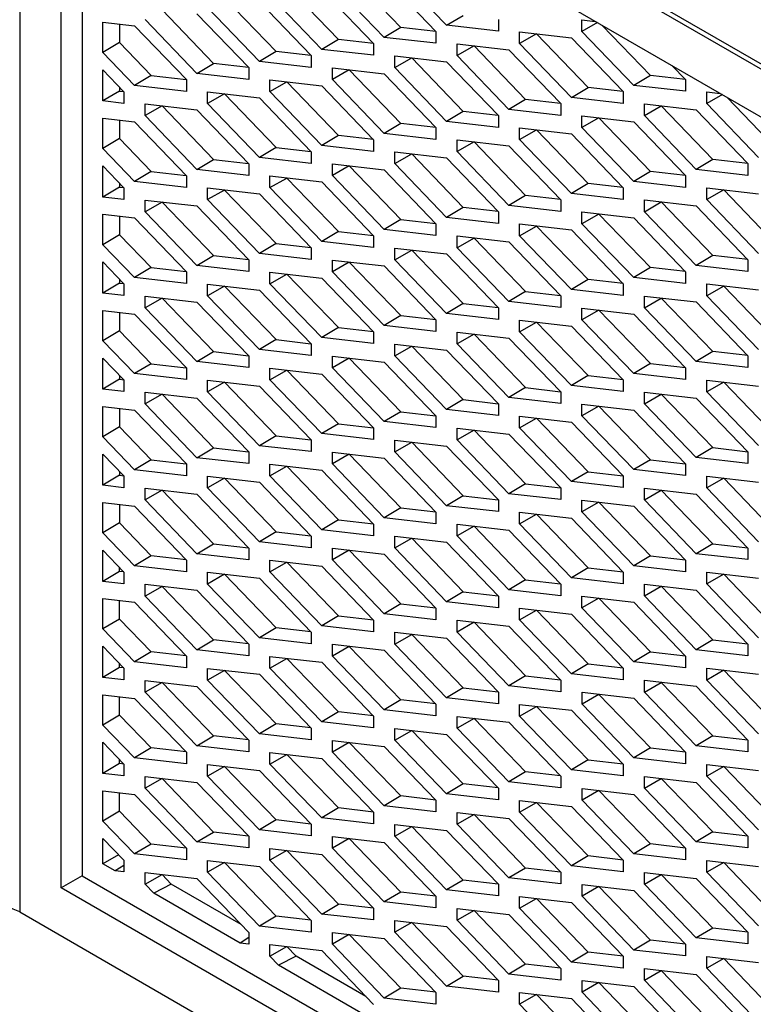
# Model space of a CAD drawing. Header units: millimetres. Extents: x 145 to 933, y -105 to 949.
# Tile 147 of 157: x 786 to 798, y 785 to 801. Entities that reach past the tile are written whole.
import ezdxf

# ---------------------------------------------------------------- set-up
doc = ezdxf.new("R2010")
doc.units = ezdxf.units.MM

msp = doc.modelspace()

# ---------------------------------------------------------------- linework, layer by layer
at = {"color": 7, "linetype": 'Continuous', "lineweight": 25}
for p, q in [((805.791, 796.438), (785.93, 807.903)), ((785.999, 807.78), (805.78, 796.361)), ((785.999, 807.78), (785.999, 786.179)), ((787.059, 806.352), (805.107, 795.933)), ((787.059, 806.352), (787.06, 786.791)), ((786.706, 786.587), (786.706, 806.147)), ((792.476, 801.214), (791.601, 802.124)), ((792.193, 802.057), (793.074, 801.142)), ((793.254, 801.249), (792.373, 802.164)), ((791.416, 801.01), (790.54, 801.919)), ((791.133, 801.853), (792.013, 800.937)), ((792.193, 801.044), (791.313, 801.959)), ((790.355, 800.805), (789.479, 801.715)), ((791.133, 800.84), (790.252, 801.755)), ((789.294, 800.601), (788.419, 801.511)), ((790.072, 800.636), (789.191, 801.551)), ((790.072, 801.648), (790.953, 800.733)), ((789.011, 800.432), (788.131, 801.347)), ((789.011, 801.444), (789.892, 800.529)), ((793.254, 801.249), (793.537, 801.418)), ((794.135, 801.346), (794.135, 801.147)), ((795.555, 801.342), (795.782, 801.316)), ((795.555, 801.143), (795.555, 801.342)), ((787.413, 801.302), (787.951, 801.24)), ((787.413, 800.786), (787.413, 801.302)), ((787.696, 801.269), (787.696, 800.956)), ((787.951, 801.24), (788.831, 800.325)), ((792.476, 801.214), (792.193, 801.044)), ((793.071, 801.145), (792.476, 801.214)), ((794.135, 801.147), (793.254, 801.249)), ((795.82, 801.294), (795.555, 801.143)), ((796.719, 800.398), (795.901, 801.247)), ((791.416, 801.01), (791.133, 800.84)), ((792.01, 800.941), (791.416, 801.01)), ((793.074, 800.943), (792.193, 801.044)), ((793.074, 801.142), (793.074, 800.943)), ((794.495, 801.138), (795.375, 801.036)), ((794.495, 800.939), (794.495, 801.138)), ((794.783, 801.103), (794.495, 800.939)), ((794.783, 801.103), (794.783, 801.105)), ((795.658, 800.193), (794.783, 801.103)), ((795.375, 801.036), (796.256, 800.121)), ((796.436, 800.228), (795.555, 801.143)), ((787.696, 800.956), (787.413, 800.786)), ((787.696, 800.956), (788.234, 800.397)), ((792.013, 800.739), (791.133, 800.84)), ((792.013, 800.937), (792.013, 800.739)), ((793.434, 800.934), (794.315, 800.832)), ((793.434, 800.735), (793.434, 800.934)), ((793.722, 800.899), (793.434, 800.735)), ((793.722, 800.899), (793.722, 800.901)), ((794.597, 799.989), (793.722, 800.899)), ((794.315, 800.832), (795.195, 799.917)), ((795.375, 800.024), (794.495, 800.939)), ((787.951, 800.227), (787.413, 800.786)), ((790.355, 800.805), (790.072, 800.636)), ((790.949, 800.737), (790.355, 800.805)), ((790.953, 800.733), (790.953, 800.534)), ((792.373, 800.73), (793.254, 800.628)), ((792.373, 800.531), (792.373, 800.73)), ((792.373, 800.531), (792.661, 800.695)), ((792.661, 800.695), (792.661, 800.696)), ((793.537, 799.785), (792.661, 800.695)), ((794.315, 799.82), (793.434, 800.735)), ((789.011, 800.432), (789.294, 800.601)), ((789.889, 800.532), (789.294, 800.601)), ((789.892, 800.529), (789.892, 800.33)), ((790.953, 800.534), (790.072, 800.636)), ((791.313, 800.525), (792.193, 800.424)), ((791.313, 800.326), (791.313, 800.525)), ((793.254, 799.616), (792.373, 800.531)), ((793.254, 800.628), (794.135, 799.713)), ((797.09, 800.561), (797.316, 800.326)), ((787.413, 800.492), (787.771, 800.12)), ((787.413, 799.963), (787.413, 800.492)), ((788.234, 800.397), (787.951, 800.227)), ((788.234, 800.397), (788.828, 800.328)), ((789.892, 800.33), (789.011, 800.432)), ((791.601, 800.491), (791.313, 800.326)), ((791.601, 800.491), (791.601, 800.492)), ((792.476, 799.581), (791.601, 800.491)), ((792.193, 800.424), (793.074, 799.509)), ((796.719, 800.398), (796.436, 800.228)), ((797.313, 800.329), (796.719, 800.398)), ((787.696, 800.198), (787.696, 800.132)), ((788.831, 800.126), (787.951, 800.227)), ((788.831, 800.325), (788.831, 800.126)), ((790.252, 800.321), (791.133, 800.219)), ((790.252, 800.122), (790.252, 800.321)), ((790.252, 800.122), (790.54, 800.286)), ((790.54, 800.286), (790.54, 800.288)), ((791.416, 799.376), (790.54, 800.286)), ((791.133, 800.219), (792.013, 799.304)), ((792.193, 799.411), (791.313, 800.326)), ((795.375, 800.024), (795.658, 800.193)), ((796.252, 800.125), (795.658, 800.193)), ((797.316, 800.127), (796.436, 800.228)), ((797.316, 800.326), (797.316, 800.127)), ((787.696, 800.132), (787.413, 799.963)), ((787.696, 800.132), (787.767, 800.124)), ((787.771, 800.12), (787.771, 799.922)), ((789.191, 800.117), (790.072, 800.015)), ((789.191, 799.918), (789.191, 800.117)), ((789.479, 800.082), (789.191, 799.918)), ((789.479, 800.084), (789.479, 800.082)), ((789.479, 800.082), (790.355, 799.172)), ((790.072, 800.015), (790.953, 799.1)), ((791.133, 799.207), (790.252, 800.122)), ((796.256, 799.922), (795.375, 800.024)), ((796.256, 800.121), (796.256, 799.922)), ((797.677, 800.118), (797.903, 800.092)), ((797.677, 799.919), (797.677, 800.118)), ((797.941, 800.07), (797.677, 799.919)), ((798.84, 799.173), (798.023, 800.023)), ((787.771, 799.922), (787.413, 799.963)), ((788.131, 799.913), (789.011, 799.811)), ((788.131, 799.714), (788.131, 799.913)), ((788.419, 799.878), (788.131, 799.714)), ((788.419, 799.879), (788.419, 799.878)), ((788.419, 799.878), (789.294, 798.968)), ((790.072, 799.003), (789.191, 799.918)), ((794.597, 799.989), (794.315, 799.82)), ((795.192, 799.921), (794.597, 799.989)), ((795.195, 799.917), (795.195, 799.718)), ((796.616, 799.913), (797.497, 799.812)), ((796.616, 799.715), (796.616, 799.913)), ((796.616, 799.715), (796.904, 799.879)), ((796.904, 799.879), (796.904, 799.88)), ((797.779, 798.969), (796.904, 799.879)), ((798.557, 799.004), (797.677, 799.919)), ((787.413, 799.669), (787.951, 799.607)), ((787.413, 799.153), (787.413, 799.669)), ((789.011, 798.799), (788.131, 799.714)), ((789.011, 799.811), (789.892, 798.896)), ((793.537, 799.785), (793.254, 799.616)), ((794.131, 799.716), (793.537, 799.785)), ((794.135, 799.713), (794.135, 799.514)), ((795.195, 799.718), (794.315, 799.82)), ((795.555, 799.51), (795.555, 799.709)), ((795.555, 799.709), (796.436, 799.608)), ((795.843, 799.675), (795.555, 799.51)), ((795.843, 799.675), (795.843, 799.676)), ((796.719, 798.765), (795.843, 799.675)), ((797.497, 798.799), (796.616, 799.715)), ((797.497, 799.812), (798.377, 798.897)), ((787.696, 799.636), (787.696, 799.323)), ((787.951, 799.607), (788.831, 798.692)), ((792.476, 799.581), (792.193, 799.411)), ((793.071, 799.512), (792.476, 799.581)), ((793.074, 799.509), (793.074, 799.31)), ((794.135, 799.514), (793.254, 799.616)), ((794.495, 799.505), (795.375, 799.403)), ((794.495, 799.306), (794.495, 799.505)), ((796.436, 798.595), (795.555, 799.51)), ((796.436, 799.608), (797.317, 798.693)), ((791.416, 799.376), (791.133, 799.207)), ((792.01, 799.308), (791.416, 799.376)), ((793.074, 799.31), (792.193, 799.411)), ((794.495, 799.306), (794.783, 799.47)), ((794.783, 799.47), (794.783, 799.472)), ((795.658, 798.56), (794.783, 799.47)), ((795.375, 799.403), (796.256, 798.488)), ((787.696, 799.323), (787.413, 799.153)), ((787.696, 799.323), (788.234, 798.764)), ((790.355, 799.172), (790.072, 799.003)), ((790.355, 799.172), (790.949, 799.104)), ((792.013, 799.105), (791.133, 799.207)), ((792.013, 799.304), (792.013, 799.105)), ((793.434, 799.301), (794.315, 799.199)), ((793.434, 799.102), (793.434, 799.301)), ((793.722, 799.266), (793.434, 799.102)), ((793.722, 799.266), (793.722, 799.267)), ((794.597, 798.356), (793.722, 799.266)), ((794.315, 799.199), (795.195, 798.284)), ((795.375, 798.391), (794.495, 799.306)), ((787.951, 798.594), (787.413, 799.153)), ((790.953, 798.901), (790.072, 799.003)), ((790.953, 799.1), (790.953, 798.901)), ((792.373, 799.096), (793.254, 798.995)), ((792.373, 798.898), (792.373, 799.096)), ((792.373, 798.898), (792.661, 799.062)), ((792.661, 799.062), (792.661, 799.063)), ((793.537, 798.152), (792.661, 799.062)), ((793.254, 798.995), (794.135, 798.08)), ((794.315, 798.187), (793.434, 799.102)), ((787.413, 798.859), (787.771, 798.487)), ((787.413, 798.33), (787.413, 798.859)), ((789.011, 798.799), (789.294, 798.968)), ((789.294, 798.968), (789.889, 798.899)), ((789.892, 798.896), (789.892, 798.697)), ((791.313, 798.892), (792.193, 798.791)), ((791.313, 798.693), (791.313, 798.892)), ((791.601, 798.858), (791.313, 798.693)), ((791.601, 798.859), (791.601, 798.858)), ((791.601, 798.858), (792.476, 797.948)), ((793.254, 797.982), (792.373, 798.898)), ((797.779, 798.969), (797.497, 798.799)), ((798.374, 798.9), (797.779, 798.969)), ((798.377, 798.897), (798.377, 798.698)), ((788.234, 798.764), (787.951, 798.594)), ((788.234, 798.764), (788.828, 798.695)), ((788.831, 798.692), (788.831, 798.493)), ((789.892, 798.697), (789.011, 798.799)), ((790.252, 798.688), (791.133, 798.586)), ((790.252, 798.489), (790.252, 798.688)), ((792.193, 797.778), (791.313, 798.693)), ((792.193, 798.791), (793.074, 797.876)), ((796.719, 798.765), (796.436, 798.595)), ((797.313, 798.696), (796.719, 798.765)), ((797.317, 798.693), (797.317, 798.494)), ((798.377, 798.698), (797.497, 798.799)), ((787.696, 798.499), (787.413, 798.33)), ((787.696, 798.565), (787.696, 798.499)), ((787.696, 798.499), (787.767, 798.491)), ((788.831, 798.493), (787.951, 798.594)), ((790.252, 798.489), (790.54, 798.653)), ((791.133, 797.574), (790.252, 798.489)), ((790.54, 798.655), (790.54, 798.653)), ((790.54, 798.653), (791.416, 797.743)), ((791.133, 798.586), (792.013, 797.671)), ((795.658, 798.56), (795.375, 798.391)), ((796.252, 798.492), (795.658, 798.56)), ((796.256, 798.488), (796.256, 798.289)), ((797.317, 798.494), (796.436, 798.595)), ((787.771, 798.288), (787.413, 798.33)), ((787.771, 798.487), (787.771, 798.288)), ((789.191, 798.484), (790.072, 798.382)), ((789.191, 798.285), (789.191, 798.484)), ((789.479, 798.449), (789.191, 798.285)), ((789.479, 798.45), (789.479, 798.449)), ((789.479, 798.449), (790.355, 797.539)), ((790.072, 798.382), (790.953, 797.467)), ((794.597, 798.356), (794.315, 798.187)), ((795.192, 798.288), (794.597, 798.356)), ((796.256, 798.289), (795.375, 798.391)), ((797.677, 798.286), (797.677, 798.485)), ((797.677, 798.485), (798.557, 798.383)), ((797.964, 798.45), (797.677, 798.286)), ((797.964, 798.45), (797.964, 798.451)), ((798.84, 797.54), (797.964, 798.45)), ((788.131, 798.279), (789.011, 798.178)), ((788.131, 798.08), (788.131, 798.279)), ((788.419, 798.245), (788.131, 798.08)), ((788.419, 798.246), (788.419, 798.245)), ((788.419, 798.245), (789.294, 797.335)), ((789.011, 798.178), (789.892, 797.263)), ((790.072, 797.37), (789.191, 798.285)), ((795.195, 798.085), (794.315, 798.187)), ((795.195, 798.284), (795.195, 798.085)), ((796.616, 798.28), (797.497, 798.179)), ((796.616, 798.081), (796.616, 798.28)), ((796.616, 798.081), (796.904, 798.246)), ((796.904, 798.246), (796.904, 798.247)), ((797.779, 797.336), (796.904, 798.246)), ((797.497, 798.179), (798.377, 797.264)), ((798.557, 797.371), (797.677, 798.286)), ((787.413, 798.036), (787.951, 797.974)), ((787.413, 797.52), (787.413, 798.036)), ((787.696, 798.003), (787.696, 797.689)), ((789.011, 797.165), (788.131, 798.08)), ((793.537, 798.152), (793.254, 797.982)), ((794.131, 798.083), (793.537, 798.152)), ((794.135, 798.08), (794.135, 797.881)), ((795.555, 797.877), (795.555, 798.076)), ((795.555, 798.076), (796.436, 797.975)), ((795.843, 798.041), (795.555, 797.877)), ((795.843, 798.041), (795.843, 798.043)), ((796.719, 797.132), (795.843, 798.041)), ((797.497, 797.166), (796.616, 798.081)), ((787.951, 797.974), (788.831, 797.059)), ((792.476, 797.948), (792.193, 797.778)), ((792.476, 797.948), (793.071, 797.879)), ((793.074, 797.876), (793.074, 797.677)), ((794.135, 797.881), (793.254, 797.982)), ((794.495, 797.872), (795.375, 797.77)), ((794.495, 797.673), (794.495, 797.872)), ((794.495, 797.673), (794.783, 797.837)), ((794.783, 797.837), (794.783, 797.839)), ((795.658, 796.927), (794.783, 797.837)), ((796.436, 796.962), (795.555, 797.877)), ((796.436, 797.975), (797.317, 797.059)), ((787.696, 797.689), (787.413, 797.52)), ((787.696, 797.689), (788.234, 797.131)), ((791.416, 797.743), (791.133, 797.574)), ((791.416, 797.743), (792.01, 797.675)), ((792.013, 797.671), (792.013, 797.472)), ((793.074, 797.677), (792.193, 797.778)), ((793.434, 797.668), (794.315, 797.566)), ((793.434, 797.469), (793.434, 797.668)), ((795.375, 796.758), (794.495, 797.673)), ((795.375, 797.77), (796.256, 796.855)), ((787.951, 796.961), (787.413, 797.52)), ((790.355, 797.539), (790.072, 797.37)), ((790.355, 797.539), (790.949, 797.471)), ((792.013, 797.472), (791.133, 797.574)), ((793.722, 797.633), (793.434, 797.469)), ((793.722, 797.634), (793.722, 797.633)), ((793.722, 797.633), (794.598, 796.723)), ((794.315, 797.566), (795.195, 796.651)), ((789.011, 797.165), (789.294, 797.335)), ((789.294, 797.335), (789.889, 797.266)), ((790.953, 797.268), (790.072, 797.37)), ((790.953, 797.467), (790.953, 797.268)), ((792.373, 797.463), (793.254, 797.362)), ((792.373, 797.264), (792.373, 797.463)), ((792.373, 797.264), (792.661, 797.429)), ((792.661, 797.43), (792.661, 797.429)), ((792.661, 797.429), (793.537, 796.519)), ((793.254, 797.362), (794.135, 796.447)), ((794.315, 796.554), (793.434, 797.469)), ((797.779, 797.336), (797.497, 797.166)), ((798.374, 797.267), (797.779, 797.336)), ((787.413, 797.226), (787.771, 796.854)), ((787.413, 796.697), (787.413, 797.226)), ((789.892, 797.064), (789.011, 797.165)), ((789.892, 797.263), (789.892, 797.064)), ((791.313, 797.259), (792.193, 797.158)), ((791.313, 797.06), (791.313, 797.259)), ((791.601, 797.224), (791.313, 797.06)), ((791.601, 797.226), (791.601, 797.224)), ((791.601, 797.224), (792.476, 796.315)), ((792.193, 797.158), (793.074, 796.242)), ((793.254, 796.349), (792.373, 797.264)), ((798.377, 797.065), (797.497, 797.166)), ((798.377, 797.264), (798.377, 797.065)), ((788.234, 797.131), (787.951, 796.961)), ((788.234, 797.131), (788.828, 797.062)), ((788.831, 797.059), (788.831, 796.86)), ((790.252, 797.055), (791.133, 796.953)), ((790.252, 796.856), (790.252, 797.055)), ((790.252, 796.856), (790.54, 797.02)), ((790.54, 797.022), (790.54, 797.02)), ((790.54, 797.02), (791.416, 796.11)), ((792.193, 796.145), (791.313, 797.06)), ((796.719, 797.132), (796.436, 796.962)), ((797.313, 797.063), (796.719, 797.132)), ((797.317, 797.059), (797.317, 796.861)), ((787.696, 796.866), (787.413, 796.697)), ((787.696, 796.932), (787.696, 796.866)), ((787.696, 796.866), (787.767, 796.858)), ((787.771, 796.854), (787.771, 796.655)), ((788.831, 796.86), (787.951, 796.961)), ((789.192, 796.851), (790.072, 796.749)), ((789.192, 796.652), (789.192, 796.851)), ((789.479, 796.816), (789.192, 796.652)), ((789.479, 796.817), (789.479, 796.816)), ((789.479, 796.816), (790.355, 795.906)), ((791.133, 795.941), (790.252, 796.856)), ((791.133, 796.953), (792.013, 796.038)), ((795.658, 796.927), (795.375, 796.758)), ((796.253, 796.859), (795.658, 796.927)), ((796.256, 796.855), (796.256, 796.656)), ((797.317, 796.861), (796.436, 796.962)), ((797.677, 796.653), (797.677, 796.852)), ((797.677, 796.852), (798.557, 796.75)), ((797.965, 796.817), (797.677, 796.653)), ((797.965, 796.817), (797.965, 796.818)), ((798.84, 795.907), (797.965, 796.817)), ((787.771, 796.655), (787.413, 796.697)), ((790.072, 795.737), (789.192, 796.652)), ((790.072, 796.749), (790.953, 795.834)), ((794.598, 796.723), (794.315, 796.554)), ((794.598, 796.723), (795.192, 796.654)), ((795.195, 796.651), (795.195, 796.452)), ((796.256, 796.656), (795.375, 796.758)), ((796.616, 796.647), (797.497, 796.546)), ((796.616, 796.448), (796.616, 796.647)), ((798.557, 795.738), (797.677, 796.653)), ((788.131, 796.646), (789.011, 796.545)), ((788.131, 796.447), (788.131, 796.646)), ((788.419, 796.612), (788.131, 796.447)), ((788.419, 796.613), (788.419, 796.612)), ((788.419, 796.612), (789.294, 795.702)), ((789.011, 796.545), (789.892, 795.63)), ((793.537, 796.519), (793.254, 796.349)), ((793.537, 796.519), (794.131, 796.45)), ((795.195, 796.452), (794.315, 796.554)), ((796.616, 796.448), (796.904, 796.613)), ((796.904, 796.613), (796.904, 796.614)), ((797.779, 795.703), (796.904, 796.613)), ((797.497, 796.546), (798.377, 795.631)), ((787.413, 796.403), (787.951, 796.34)), ((787.413, 795.887), (787.413, 796.403)), ((787.696, 796.37), (787.696, 796.056)), ((787.951, 796.34), (788.831, 795.425)), ((789.011, 795.532), (788.131, 796.447)), ((792.476, 796.315), (792.193, 796.145)), ((792.476, 796.315), (793.071, 796.246)), ((794.135, 796.248), (793.254, 796.349)), ((794.135, 796.447), (794.135, 796.248)), ((795.555, 796.244), (795.555, 796.443)), ((795.555, 796.443), (796.436, 796.341)), ((795.843, 796.408), (795.555, 796.244)), ((795.843, 796.41), (795.843, 796.408)), ((795.843, 796.408), (796.719, 795.498)), ((796.436, 796.341), (797.317, 795.426)), ((797.497, 795.533), (796.616, 796.448)), ((793.074, 796.242), (793.074, 796.043)), ((794.495, 796.239), (795.375, 796.137)), ((794.495, 796.04), (794.495, 796.239)), ((794.495, 796.04), (794.783, 796.204)), ((794.783, 796.206), (794.783, 796.204)), ((794.783, 796.204), (795.658, 795.294)), ((796.436, 795.329), (795.555, 796.244)), ((787.696, 796.056), (787.413, 795.887)), ((787.696, 796.056), (788.234, 795.497)), ((791.416, 796.11), (791.133, 795.941)), ((791.416, 796.11), (792.01, 796.042)), ((792.013, 796.038), (792.013, 795.839)), ((793.074, 796.043), (792.193, 796.145)), ((793.434, 796.035), (794.315, 795.933)), ((793.434, 795.836), (793.434, 796.035)), ((793.722, 796), (793.434, 795.836)), ((793.722, 796.001), (793.722, 796)), ((793.722, 796), (794.598, 795.09)), ((795.375, 795.125), (794.495, 796.04)), ((795.375, 796.137), (796.256, 795.222)), ((787.951, 795.328), (787.413, 795.887)), ((790.355, 795.906), (790.072, 795.737)), ((790.355, 795.906), (790.949, 795.837)), ((790.953, 795.834), (790.953, 795.635)), ((792.013, 795.839), (791.133, 795.941)), ((792.373, 795.83), (793.254, 795.729)), ((792.373, 795.631), (792.373, 795.83)), ((794.315, 794.921), (793.434, 795.836)), ((794.315, 795.933), (795.195, 795.018)), ((789.011, 795.532), (789.294, 795.702)), ((789.294, 795.702), (789.889, 795.633)), ((790.953, 795.635), (790.072, 795.737)), ((792.373, 795.631), (792.661, 795.796)), ((792.661, 795.797), (792.661, 795.796)), ((792.661, 795.796), (793.537, 794.886)), ((793.254, 795.729), (794.135, 794.814)), ((797.779, 795.703), (797.497, 795.533)), ((798.374, 795.634), (797.779, 795.703)), ((787.413, 795.593), (787.771, 795.221)), ((787.413, 795.064), (787.413, 795.593)), ((788.234, 795.497), (787.951, 795.328)), ((788.234, 795.497), (788.828, 795.429)), ((789.892, 795.431), (789.011, 795.532)), ((789.892, 795.63), (789.892, 795.431)), ((791.313, 795.626), (792.193, 795.524)), ((791.313, 795.427), (791.313, 795.626)), ((791.601, 795.591), (791.313, 795.427)), ((791.601, 795.593), (791.601, 795.591)), ((791.601, 795.591), (792.476, 794.681)), ((792.193, 795.524), (793.074, 794.609)), ((793.254, 794.716), (792.373, 795.631)), ((796.719, 795.498), (796.436, 795.329)), ((796.719, 795.498), (797.313, 795.43)), ((798.377, 795.432), (797.497, 795.533)), ((798.377, 795.631), (798.377, 795.432)), ((788.831, 795.226), (787.951, 795.328)), ((788.831, 795.425), (788.831, 795.226)), ((790.252, 795.422), (791.133, 795.32)), ((790.252, 795.223), (790.252, 795.422)), ((790.252, 795.223), (790.54, 795.387)), ((790.54, 795.389), (790.54, 795.387)), ((790.54, 795.387), (791.416, 794.477)), ((791.133, 795.32), (792.013, 794.405)), ((792.193, 794.512), (791.313, 795.427)), ((797.317, 795.227), (796.436, 795.329)), ((797.317, 795.426), (797.317, 795.227)), ((787.696, 795.233), (787.413, 795.064)), ((787.696, 795.299), (787.696, 795.233)), ((787.696, 795.233), (787.767, 795.225)), ((787.771, 795.221), (787.771, 795.022)), ((789.192, 795.217), (790.072, 795.116)), ((789.192, 795.019), (789.192, 795.217)), ((789.479, 795.183), (789.192, 795.019)), ((789.479, 795.184), (789.479, 795.183)), ((789.479, 795.183), (790.355, 794.273)), ((791.133, 794.308), (790.252, 795.223)), ((795.658, 795.294), (795.375, 795.125)), ((795.658, 795.294), (796.253, 795.226)), ((796.256, 795.222), (796.256, 795.023)), ((797.677, 795.019), (797.677, 795.218)), ((797.677, 795.218), (798.557, 795.117)), ((797.965, 795.184), (797.677, 795.019)), ((797.965, 795.185), (797.965, 795.184)), ((797.965, 795.184), (798.84, 794.274)), ((787.771, 795.022), (787.413, 795.064)), ((788.131, 795.013), (789.011, 794.912)), ((788.131, 794.814), (788.131, 795.013)), ((788.419, 794.979), (788.131, 794.814)), ((788.419, 794.98), (788.419, 794.979)), ((788.419, 794.979), (789.294, 794.069)), ((790.072, 794.103), (789.192, 795.019)), ((790.072, 795.116), (790.953, 794.201)), ((794.598, 795.09), (794.315, 794.921)), ((794.598, 795.09), (795.192, 795.021)), ((795.195, 795.018), (795.195, 794.819)), ((796.256, 795.023), (795.375, 795.125)), ((796.616, 795.014), (797.497, 794.913)), ((796.616, 794.815), (796.616, 795.014)), ((796.616, 794.815), (796.904, 794.98)), ((796.904, 794.981), (796.904, 794.98)), ((796.904, 794.98), (797.78, 794.07)), ((798.557, 794.104), (797.677, 795.019)), ((789.011, 793.899), (788.131, 794.814)), ((789.011, 794.912), (789.892, 793.997)), ((793.537, 794.886), (793.254, 794.716)), ((793.537, 794.886), (794.131, 794.817)), ((794.135, 794.814), (794.135, 794.615)), ((795.195, 794.819), (794.315, 794.921)), ((795.555, 794.611), (795.555, 794.81)), ((795.555, 794.81), (796.436, 794.708)), ((797.497, 793.9), (796.616, 794.815)), ((797.497, 794.913), (798.377, 793.998)), ((787.413, 794.769), (787.951, 794.707)), ((787.413, 794.254), (787.413, 794.769)), ((787.696, 794.737), (787.696, 794.423)), ((787.951, 794.707), (788.831, 793.792)), ((792.476, 794.681), (792.193, 794.512)), ((792.476, 794.681), (793.071, 794.613)), ((794.135, 794.615), (793.254, 794.716)), ((795.843, 794.775), (795.555, 794.611)), ((795.843, 794.777), (795.843, 794.775)), ((795.843, 794.775), (796.719, 793.865)), ((796.436, 794.708), (797.317, 793.793)), ((791.416, 794.477), (791.133, 794.308)), ((791.416, 794.477), (792.01, 794.409)), ((793.074, 794.41), (792.193, 794.512)), ((793.074, 794.609), (793.074, 794.41)), ((794.495, 794.606), (795.375, 794.504)), ((794.495, 794.407), (794.495, 794.606)), ((794.495, 794.407), (794.783, 794.571)), ((794.783, 794.572), (794.783, 794.571)), ((794.783, 794.571), (795.658, 793.661)), ((795.375, 794.504), (796.256, 793.589)), ((796.436, 793.696), (795.555, 794.611)), ((787.696, 794.423), (787.413, 794.254)), ((787.696, 794.423), (788.234, 793.864)), ((792.013, 794.206), (791.133, 794.308)), ((792.013, 794.405), (792.013, 794.206)), ((793.434, 794.401), (794.315, 794.3)), ((793.434, 794.202), (793.434, 794.401)), ((793.722, 794.367), (793.434, 794.202)), ((793.722, 794.368), (793.722, 794.367)), ((793.722, 794.367), (794.598, 793.457)), ((795.375, 793.492), (794.495, 794.407)), ((787.951, 793.695), (787.413, 794.254)), ((790.355, 794.273), (790.072, 794.103)), ((790.355, 794.273), (790.949, 794.204)), ((790.953, 794.201), (790.953, 794.002)), ((792.373, 794.197), (793.254, 794.096)), ((792.373, 793.998), (792.373, 794.197)), ((792.373, 793.998), (792.661, 794.163)), ((792.661, 794.164), (792.661, 794.163)), ((792.661, 794.163), (793.537, 793.253)), ((794.315, 793.287), (793.434, 794.202)), ((794.315, 794.3), (795.195, 793.385)), ((789.011, 793.899), (789.294, 794.069)), ((789.294, 794.069), (789.889, 794)), ((789.892, 793.997), (789.892, 793.798)), ((790.953, 794.002), (790.072, 794.103)), ((791.313, 793.993), (792.193, 793.891)), ((791.313, 793.794), (791.313, 793.993)), ((793.254, 793.083), (792.373, 793.998)), ((793.254, 794.096), (794.135, 793.181)), ((797.78, 794.07), (797.497, 793.9)), ((797.78, 794.07), (798.374, 794.001)), ((798.377, 793.998), (798.377, 793.799)), ((787.413, 793.96), (787.771, 793.588)), ((787.413, 793.43), (787.413, 793.96)), ((788.234, 793.864), (787.951, 793.695)), ((788.234, 793.864), (788.828, 793.796)), ((789.892, 793.798), (789.011, 793.899)), ((791.601, 793.958), (791.313, 793.794)), ((791.601, 793.96), (791.601, 793.958)), ((791.601, 793.958), (792.476, 793.048)), ((792.193, 793.891), (793.074, 792.976)), ((796.719, 793.865), (796.436, 793.696)), ((796.719, 793.865), (797.313, 793.797)), ((798.377, 793.799), (797.497, 793.9)), ((787.696, 793.666), (787.696, 793.6)), ((788.831, 793.593), (787.951, 793.695)), ((788.831, 793.792), (788.831, 793.593)), ((790.252, 793.789), (791.133, 793.687)), ((790.252, 793.59), (790.252, 793.789)), ((790.252, 793.59), (790.54, 793.754)), ((790.54, 793.755), (790.54, 793.754)), ((790.54, 793.754), (791.416, 792.844)), ((791.133, 793.687), (792.013, 792.772)), ((792.193, 792.879), (791.313, 793.794)), ((795.658, 793.661), (795.375, 793.492)), ((795.658, 793.661), (796.253, 793.593)), ((797.317, 793.594), (796.436, 793.696)), ((797.317, 793.793), (797.317, 793.594)), ((787.696, 793.6), (787.413, 793.43)), ((787.696, 793.6), (787.767, 793.592)), ((787.771, 793.588), (787.771, 793.389)), ((789.192, 793.584), (790.072, 793.483)), ((789.192, 793.385), (789.192, 793.584)), ((789.479, 793.55), (789.192, 793.385)), ((789.479, 793.551), (789.479, 793.55)), ((789.479, 793.55), (790.355, 792.64)), ((790.072, 793.483), (790.953, 792.568)), ((791.133, 792.675), (790.252, 793.59)), ((796.256, 793.39), (795.375, 793.492)), ((796.256, 793.589), (796.256, 793.39)), ((797.677, 793.386), (797.677, 793.585)), ((797.677, 793.585), (798.557, 793.484)), ((797.965, 793.551), (797.677, 793.386)), ((797.965, 793.552), (797.965, 793.551)), ((797.965, 793.551), (798.84, 792.641)), ((787.771, 793.389), (787.413, 793.43)), ((788.131, 793.38), (789.011, 793.279)), ((788.131, 793.181), (788.131, 793.38)), ((788.419, 793.346), (788.131, 793.181)), ((788.419, 793.347), (788.419, 793.346)), ((788.419, 793.346), (789.294, 792.436)), ((790.072, 792.47), (789.192, 793.385)), ((794.598, 793.457), (794.315, 793.287)), ((794.598, 793.457), (795.192, 793.388)), ((795.195, 793.385), (795.195, 793.186)), ((796.616, 793.381), (797.497, 793.28)), ((796.616, 793.182), (796.616, 793.381)), ((796.616, 793.182), (796.904, 793.346)), ((796.904, 793.348), (796.904, 793.346)), ((796.904, 793.346), (797.78, 792.437)), ((798.557, 792.471), (797.677, 793.386)), ((787.413, 793.136), (787.951, 793.074)), ((787.413, 792.621), (787.413, 793.136)), ((789.011, 792.266), (788.131, 793.181)), ((789.011, 793.279), (789.892, 792.364)), ((793.537, 793.253), (793.254, 793.083)), ((793.537, 793.253), (794.131, 793.184)), ((794.135, 793.181), (794.135, 792.982)), ((795.195, 793.186), (794.315, 793.287)), ((795.555, 792.978), (795.555, 793.177)), ((795.555, 793.177), (796.436, 793.075)), ((795.843, 793.142), (795.555, 792.978)), ((795.843, 793.144), (795.843, 793.142)), ((795.843, 793.142), (796.719, 792.232)), ((797.497, 792.267), (796.616, 793.182)), ((797.497, 793.28), (798.377, 792.364)), ((787.696, 793.104), (787.696, 792.79)), ((787.951, 793.074), (788.831, 792.159)), ((792.476, 793.048), (792.193, 792.879)), ((792.476, 793.048), (793.071, 792.98)), ((793.074, 792.976), (793.074, 792.777)), ((794.135, 792.982), (793.254, 793.083)), ((794.495, 792.973), (795.375, 792.871)), ((794.495, 792.774), (794.495, 792.973)), ((796.436, 792.063), (795.555, 792.978)), ((796.436, 793.075), (797.317, 792.16)), ((791.416, 792.844), (791.133, 792.675)), ((791.416, 792.844), (792.01, 792.776)), ((793.074, 792.777), (792.193, 792.879)), ((794.495, 792.774), (794.783, 792.938)), ((794.783, 792.939), (794.783, 792.938)), ((794.783, 792.938), (795.658, 792.028)), ((795.375, 792.871), (796.256, 791.956)), ((787.696, 792.79), (787.413, 792.621)), ((788.234, 792.231), (787.696, 792.79)), ((790.355, 792.64), (790.072, 792.47)), ((790.355, 792.64), (790.949, 792.571)), ((792.013, 792.573), (791.133, 792.675)), ((792.013, 792.772), (792.013, 792.573)), ((793.434, 792.768), (794.315, 792.667)), ((793.434, 792.569), (793.434, 792.768)), ((793.722, 792.734), (793.434, 792.569)), ((793.722, 792.735), (793.722, 792.734)), ((793.722, 792.734), (794.598, 791.824)), ((794.315, 792.667), (795.195, 791.752)), ((795.375, 791.859), (794.495, 792.774)), ((787.951, 792.062), (787.413, 792.621)), ((790.953, 792.369), (790.072, 792.47)), ((790.953, 792.568), (790.953, 792.369)), ((792.374, 792.564), (793.254, 792.463)), ((792.374, 792.365), (792.374, 792.564)), ((792.374, 792.365), (792.661, 792.529)), ((792.661, 792.531), (792.661, 792.529)), ((792.661, 792.529), (793.537, 791.62)), ((794.315, 791.654), (793.434, 792.569)), ((787.413, 792.327), (787.771, 791.955)), ((787.413, 791.797), (787.413, 792.327)), ((789.011, 792.266), (789.294, 792.436)), ((789.294, 792.436), (789.889, 792.367)), ((789.892, 792.364), (789.892, 792.165)), ((791.313, 792.36), (792.193, 792.258)), ((791.313, 792.161), (791.313, 792.36)), ((791.601, 792.325), (791.313, 792.161)), ((791.601, 792.327), (791.601, 792.325)), ((791.601, 792.325), (792.476, 791.415)), ((793.254, 791.45), (792.374, 792.365)), ((793.254, 792.463), (794.135, 791.547)), ((797.78, 792.437), (797.497, 792.267)), ((797.78, 792.437), (798.374, 792.368)), ((798.377, 792.364), (798.377, 792.166)), ((788.234, 792.231), (787.951, 792.062)), ((788.828, 792.163), (788.234, 792.231)), ((788.831, 792.159), (788.831, 791.96)), ((789.892, 792.165), (789.011, 792.266)), ((790.252, 792.156), (791.133, 792.054)), ((790.252, 791.957), (790.252, 792.156)), ((792.193, 791.246), (791.313, 792.161)), ((792.193, 792.258), (793.074, 791.343)), ((796.719, 792.232), (796.436, 792.063)), ((796.719, 792.232), (797.313, 792.164)), ((797.317, 792.16), (797.317, 791.961)), ((798.377, 792.166), (797.497, 792.267)), ((787.696, 791.967), (787.413, 791.797)), ((787.696, 791.967), (787.696, 792.033)), ((787.767, 791.958), (787.696, 791.967)), ((788.831, 791.96), (787.951, 792.062)), ((790.252, 791.957), (790.54, 792.121)), ((790.54, 792.122), (790.54, 792.121)), ((790.54, 792.121), (791.416, 791.211)), ((791.133, 792.054), (792.013, 791.139)), ((795.658, 792.028), (795.375, 791.859)), ((795.658, 792.028), (796.253, 791.959)), ((797.317, 791.961), (796.436, 792.063)), ((787.771, 791.756), (787.413, 791.797)), ((787.771, 791.955), (787.771, 791.756)), ((789.192, 791.951), (790.072, 791.85)), ((789.192, 791.752), (789.192, 791.951)), ((789.479, 791.917), (789.192, 791.752)), ((789.479, 791.918), (789.479, 791.917)), ((790.355, 791.007), (789.479, 791.917)), ((790.072, 791.85), (790.953, 790.935)), ((791.133, 791.042), (790.252, 791.957)), ((794.598, 791.824), (794.315, 791.654)), ((794.598, 791.824), (795.192, 791.755)), ((796.256, 791.757), (795.375, 791.859)), ((796.256, 791.956), (796.256, 791.757)), ((797.677, 791.753), (797.677, 791.952)), ((797.677, 791.952), (798.557, 791.851)), ((797.965, 791.918), (797.677, 791.753)), ((797.965, 791.919), (797.965, 791.918)), ((797.965, 791.918), (798.84, 791.008)), ((788.131, 791.747), (789.011, 791.645)), ((788.131, 791.548), (788.131, 791.747)), ((788.419, 791.712), (788.131, 791.548)), ((788.419, 791.712), (788.419, 791.714)), ((789.294, 790.802), (788.419, 791.712)), ((789.011, 791.645), (789.892, 790.73)), ((790.072, 790.837), (789.192, 791.752)), ((795.195, 791.553), (794.315, 791.654)), ((795.195, 791.752), (795.195, 791.553)), ((796.616, 791.748), (797.497, 791.646)), ((796.616, 791.549), (796.616, 791.748)), ((796.616, 791.549), (796.904, 791.713)), ((796.904, 791.715), (796.904, 791.713)), ((796.904, 791.713), (797.78, 790.803)), ((797.497, 791.646), (798.377, 790.731)), ((798.557, 790.838), (797.677, 791.753)), ((787.413, 791.503), (787.951, 791.441)), ((787.413, 790.988), (787.413, 791.503)), ((787.696, 791.157), (787.696, 791.471)), ((789.011, 790.633), (788.131, 791.548)), ((793.537, 791.62), (793.254, 791.45)), ((793.537, 791.62), (794.131, 791.551)), ((794.135, 791.547), (794.135, 791.349)), ((795.555, 791.345), (795.555, 791.544)), ((795.555, 791.544), (796.436, 791.442)), ((795.843, 791.509), (795.555, 791.345)), ((795.843, 791.511), (795.843, 791.509)), ((795.843, 791.509), (796.719, 790.599)), ((797.497, 790.634), (796.616, 791.549)), ((787.951, 791.441), (788.831, 790.526)), ((792.476, 791.415), (792.193, 791.246)), ((792.476, 791.415), (793.071, 791.347)), ((793.074, 791.343), (793.074, 791.144)), ((794.135, 791.349), (793.254, 791.45)), ((794.495, 791.34), (795.375, 791.238)), ((794.495, 791.141), (794.495, 791.34)), ((794.495, 791.141), (794.783, 791.305)), ((794.783, 791.306), (794.783, 791.305)), ((794.783, 791.305), (795.658, 790.395)), ((796.436, 790.43), (795.555, 791.345)), ((796.436, 791.442), (797.317, 790.527)), ((787.696, 791.157), (787.413, 790.988)), ((788.234, 790.598), (787.696, 791.157)), ((791.416, 791.211), (791.133, 791.042)), ((791.416, 791.211), (792.01, 791.142)), ((792.013, 791.139), (792.013, 790.94)), ((793.074, 791.144), (792.193, 791.246)), ((793.434, 791.135), (794.315, 791.034)), ((793.434, 790.936), (793.434, 791.135)), ((795.375, 790.226), (794.495, 791.141)), ((795.375, 791.238), (796.256, 790.323)), ((787.951, 790.429), (787.413, 790.988)), ((790.355, 791.007), (790.072, 790.837)), ((790.949, 790.938), (790.355, 791.007)), ((792.013, 790.94), (791.133, 791.042)), ((793.722, 791.101), (793.434, 790.936)), ((793.722, 791.102), (793.722, 791.101)), ((793.722, 791.101), (794.598, 790.191)), ((794.315, 791.034), (795.195, 790.119)), ((789.011, 790.633), (789.294, 790.802)), ((789.889, 790.734), (789.294, 790.802)), ((790.953, 790.736), (790.072, 790.837)), ((790.953, 790.935), (790.953, 790.736)), ((792.374, 790.931), (793.254, 790.829)), ((792.374, 790.732), (792.374, 790.931)), ((792.374, 790.732), (792.661, 790.896)), ((792.661, 790.898), (792.661, 790.896)), ((792.661, 790.896), (793.537, 789.986)), ((793.254, 790.829), (794.135, 789.914)), ((794.315, 790.021), (793.434, 790.936)), ((797.78, 790.803), (797.497, 790.634)), ((797.78, 790.803), (798.374, 790.735)), ((787.413, 790.694), (787.771, 790.322)), ((787.413, 790.164), (787.413, 790.694)), ((789.892, 790.531), (789.011, 790.633)), ((789.892, 790.73), (789.892, 790.531)), ((791.313, 790.727), (792.193, 790.625)), ((791.313, 790.528), (791.313, 790.727)), ((791.601, 790.692), (791.313, 790.528)), ((791.601, 790.694), (791.601, 790.692)), ((792.476, 789.782), (791.601, 790.692)), ((792.193, 790.625), (793.074, 789.71)), ((793.254, 789.817), (792.374, 790.732)), ((798.377, 790.532), (797.497, 790.634)), ((798.377, 790.731), (798.377, 790.532)), ((788.234, 790.598), (787.951, 790.429)), ((788.828, 790.53), (788.234, 790.598)), ((788.831, 790.526), (788.831, 790.327)), ((790.252, 790.522), (791.133, 790.421)), ((790.252, 790.324), (790.252, 790.522)), ((790.252, 790.324), (790.54, 790.488)), ((790.54, 790.488), (790.54, 790.489)), ((791.416, 789.578), (790.54, 790.488)), ((792.193, 789.613), (791.313, 790.528)), ((796.719, 790.599), (796.436, 790.43)), ((796.719, 790.599), (797.313, 790.531)), ((797.317, 790.527), (797.317, 790.328)), ((787.696, 790.334), (787.413, 790.164)), ((787.696, 790.334), (787.696, 790.4)), ((787.767, 790.325), (787.696, 790.334)), ((787.771, 790.322), (787.771, 790.123)), ((788.831, 790.327), (787.951, 790.429)), ((789.192, 790.318), (790.072, 790.217)), ((789.192, 790.119), (789.192, 790.318)), ((791.133, 789.408), (790.252, 790.324)), ((791.133, 790.421), (792.013, 789.506)), ((795.658, 790.395), (795.375, 790.226)), ((795.658, 790.395), (796.253, 790.326)), ((796.256, 790.323), (796.256, 790.124)), ((797.317, 790.328), (796.436, 790.43)), ((797.677, 790.12), (797.677, 790.319)), ((797.677, 790.319), (798.557, 790.218)), ((787.771, 790.123), (787.413, 790.164)), ((789.479, 790.284), (789.192, 790.119)), ((789.479, 790.284), (789.479, 790.285)), ((790.355, 789.374), (789.479, 790.284)), ((790.072, 790.217), (790.953, 789.302)), ((794.598, 790.191), (794.315, 790.021)), ((794.598, 790.191), (795.192, 790.122)), ((796.256, 790.124), (795.375, 790.226)), ((797.965, 790.285), (797.677, 790.12)), ((798.557, 789.205), (797.677, 790.12)), ((797.965, 790.286), (797.965, 790.285)), ((797.965, 790.285), (798.84, 789.375)), ((788.131, 790.114), (789.011, 790.012)), ((788.131, 789.915), (788.131, 790.114)), ((788.419, 790.079), (788.131, 789.915)), ((788.419, 790.079), (788.419, 790.081)), ((789.294, 789.169), (788.419, 790.079)), ((789.011, 790.012), (789.892, 789.097)), ((790.072, 789.204), (789.192, 790.119)), ((793.537, 789.986), (793.254, 789.817)), ((793.537, 789.986), (794.131, 789.918)), ((795.195, 789.92), (794.315, 790.021)), ((795.195, 790.119), (795.195, 789.92)), ((796.616, 790.115), (797.497, 790.013)), ((796.616, 789.916), (796.616, 790.115)), ((796.616, 789.916), (796.904, 790.08)), ((796.904, 790.082), (796.904, 790.08)), ((796.904, 790.08), (797.78, 789.17)), ((797.497, 790.013), (798.377, 789.098)), ((787.413, 789.87), (787.951, 789.808)), ((787.413, 789.355), (787.413, 789.87)), ((787.696, 789.524), (787.696, 789.838)), ((787.951, 789.808), (788.831, 788.893)), ((789.011, 789), (788.131, 789.915)), ((794.135, 789.715), (793.254, 789.817)), ((794.135, 789.914), (794.135, 789.715)), ((795.556, 789.712), (795.556, 789.911)), ((795.556, 789.911), (796.436, 789.809)), ((795.843, 789.876), (795.556, 789.712)), ((795.843, 789.877), (795.843, 789.876)), ((795.843, 789.876), (796.719, 788.966)), ((796.436, 789.809), (797.317, 788.894)), ((797.497, 789.001), (796.616, 789.916)), ((792.476, 789.782), (792.193, 789.613)), ((793.071, 789.714), (792.476, 789.782)), ((793.074, 789.71), (793.074, 789.511)), ((794.495, 789.706), (795.375, 789.605)), ((794.495, 789.507), (794.495, 789.706)), ((794.495, 789.507), (794.783, 789.672)), ((794.783, 789.673), (794.783, 789.672)), ((794.783, 789.672), (795.658, 788.762)), ((796.436, 788.797), (795.556, 789.712)), ((787.696, 789.524), (787.413, 789.355)), ((788.234, 788.965), (787.696, 789.524)), ((791.416, 789.578), (791.133, 789.408)), ((792.01, 789.509), (791.416, 789.578)), ((792.013, 789.506), (792.013, 789.307)), ((793.074, 789.511), (792.193, 789.613)), ((793.434, 789.502), (794.315, 789.401)), ((793.434, 789.303), (793.434, 789.502)), ((793.722, 789.467), (793.434, 789.303)), ((793.722, 789.469), (793.722, 789.467)), ((794.598, 788.558), (793.722, 789.467)), ((795.375, 788.592), (794.495, 789.507)), ((795.375, 789.605), (796.256, 788.69)), ((787.951, 788.796), (787.413, 789.355)), ((790.355, 789.374), (790.072, 789.204)), ((790.949, 789.305), (790.355, 789.374)), ((790.953, 789.302), (790.953, 789.103)), ((792.013, 789.307), (791.133, 789.408)), ((792.374, 789.298), (793.254, 789.196)), ((792.374, 789.099), (792.374, 789.298)), ((794.315, 788.388), (793.434, 789.303)), ((794.315, 789.401), (795.195, 788.485)), ((789.011, 789), (789.294, 789.169)), ((789.889, 789.101), (789.294, 789.169)), ((790.953, 789.103), (790.072, 789.204)), ((792.374, 789.099), (792.661, 789.263)), ((792.661, 789.263), (792.661, 789.265)), ((793.537, 788.353), (792.661, 789.263)), ((793.254, 789.196), (794.135, 788.281)), ((797.78, 789.17), (797.497, 789.001)), ((797.78, 789.17), (798.374, 789.102)), ((787.413, 789.061), (787.771, 788.689)), ((787.413, 788.531), (787.413, 789.061)), ((788.234, 788.965), (787.951, 788.796)), ((788.828, 788.897), (788.234, 788.965)), ((789.892, 788.898), (789.011, 789)), ((789.892, 789.097), (789.892, 788.898)), ((791.313, 789.094), (792.193, 788.992)), ((791.313, 788.895), (791.313, 789.094)), ((791.601, 789.059), (791.313, 788.895)), ((791.601, 789.059), (791.601, 789.06)), ((792.476, 788.149), (791.601, 789.059)), ((792.193, 788.992), (793.074, 788.077)), ((793.254, 788.184), (792.374, 789.099)), ((796.719, 788.966), (796.436, 788.797)), ((796.719, 788.966), (797.313, 788.898)), ((798.377, 788.899), (797.497, 789.001)), ((798.377, 789.098), (798.377, 788.899)), ((788.831, 788.694), (787.951, 788.796)), ((788.831, 788.893), (788.831, 788.694)), ((790.252, 788.889), (791.133, 788.788)), ((790.252, 788.69), (790.252, 788.889)), ((790.252, 788.69), (790.54, 788.855)), ((790.54, 788.855), (790.54, 788.856)), ((791.416, 787.945), (790.54, 788.855)), ((791.133, 788.788), (792.013, 787.873)), ((792.193, 787.98), (791.313, 788.895)), ((797.317, 788.695), (796.436, 788.797)), ((797.317, 788.894), (797.317, 788.695)), ((787.696, 788.701), (787.413, 788.531)), ((787.696, 788.701), (787.696, 788.767)), ((787.767, 788.692), (787.696, 788.701)), ((787.771, 788.689), (787.771, 788.49)), ((789.192, 788.685), (790.072, 788.584)), ((789.192, 788.486), (789.192, 788.685)), ((789.479, 788.65), (789.192, 788.486)), ((789.479, 788.65), (789.479, 788.652)), ((790.355, 787.741), (789.479, 788.65)), ((791.133, 787.775), (790.252, 788.69)), ((795.658, 788.762), (795.375, 788.592)), ((795.658, 788.762), (796.253, 788.693)), ((796.256, 788.69), (796.256, 788.491)), ((797.677, 788.487), (797.677, 788.686)), ((797.677, 788.686), (798.557, 788.584)), ((797.965, 788.651), (797.677, 788.487)), ((797.965, 788.653), (797.965, 788.651)), ((797.965, 788.651), (798.84, 787.741)), ((787.771, 788.49), (787.413, 788.531)), ((788.131, 788.481), (789.011, 788.379)), ((788.131, 788.282), (788.131, 788.481)), ((788.419, 788.446), (788.419, 788.448)), ((790.072, 787.571), (789.192, 788.486)), ((790.072, 788.584), (790.953, 787.668)), ((794.598, 788.558), (794.315, 788.388)), ((795.192, 788.489), (794.598, 788.558)), ((795.195, 788.485), (795.195, 788.287)), ((796.256, 788.491), (795.375, 788.592)), ((796.616, 788.482), (797.497, 788.38)), ((796.616, 788.283), (796.616, 788.482)), ((796.616, 788.283), (796.904, 788.447)), ((796.904, 788.449), (796.904, 788.447)), ((796.904, 788.447), (797.78, 787.537)), ((798.557, 787.572), (797.677, 788.487)), ((788.419, 788.446), (788.131, 788.282)), ((789.012, 787.367), (788.131, 788.282)), ((789.294, 787.536), (788.419, 788.446)), ((789.011, 788.379), (789.892, 787.464)), ((793.537, 788.353), (793.254, 788.184)), ((794.131, 788.285), (793.537, 788.353)), ((794.135, 788.281), (794.135, 788.082)), ((795.195, 788.287), (794.315, 788.388)), ((797.497, 787.368), (796.616, 788.283)), ((797.497, 788.38), (798.377, 787.465)), ((787.413, 788.237), (787.951, 788.175)), ((787.413, 787.721), (787.413, 788.237)), ((787.696, 787.891), (787.696, 788.204)), ((787.951, 788.175), (788.831, 787.26)), ((792.476, 788.149), (792.193, 787.98)), ((793.071, 788.08), (792.476, 788.149)), ((794.135, 788.082), (793.254, 788.184)), ((795.556, 788.079), (795.556, 788.278)), ((795.556, 788.278), (796.436, 788.176)), ((795.843, 788.243), (795.556, 788.079)), ((795.843, 788.244), (795.843, 788.243)), ((796.719, 787.333), (795.843, 788.243)), ((796.436, 788.176), (797.317, 787.261)), ((791.416, 787.945), (791.133, 787.775)), ((792.01, 787.876), (791.416, 787.945)), ((793.074, 787.878), (792.193, 787.98)), ((793.074, 788.077), (793.074, 787.878)), ((794.495, 788.073), (795.375, 787.972)), ((794.495, 787.874), (794.495, 788.073)), ((794.495, 787.874), (794.783, 788.039)), ((794.783, 788.039), (794.783, 788.04)), ((795.658, 787.129), (794.783, 788.039)), ((795.375, 787.972), (796.256, 787.057)), ((796.436, 787.164), (795.556, 788.079)), ((787.696, 787.891), (787.413, 787.721)), ((788.234, 787.332), (787.696, 787.891)), ((792.013, 787.873), (792.013, 787.674)), ((793.434, 787.869), (794.315, 787.767)), ((793.434, 787.67), (793.434, 787.869)), ((793.722, 787.834), (793.434, 787.67)), ((793.722, 787.834), (793.722, 787.836)), ((794.598, 786.924), (793.722, 787.834)), ((795.375, 786.959), (794.495, 787.874)), ((787.951, 787.163), (787.413, 787.721)), ((790.355, 787.741), (790.072, 787.571)), ((790.949, 787.672), (790.355, 787.741)), ((790.953, 787.668), (790.953, 787.47)), ((792.013, 787.674), (791.133, 787.775)), ((792.374, 787.665), (793.254, 787.563)), ((792.374, 787.466), (792.374, 787.665)), ((792.374, 787.466), (792.661, 787.63)), ((792.661, 787.63), (792.661, 787.632)), ((793.537, 786.72), (792.661, 787.63)), ((794.315, 786.755), (793.434, 787.67)), ((794.315, 787.767), (795.195, 786.852)), ((789.012, 787.367), (789.294, 787.536)), ((789.889, 787.468), (789.294, 787.536)), ((789.892, 787.464), (789.892, 787.265)), ((790.953, 787.47), (790.072, 787.571)), ((791.313, 787.461), (792.193, 787.359)), ((791.313, 787.262), (791.313, 787.461)), ((793.254, 786.551), (792.374, 787.466)), ((793.254, 787.563), (794.135, 786.648)), ((797.78, 787.537), (797.497, 787.368)), ((797.78, 787.537), (798.374, 787.469)), ((798.377, 787.465), (798.377, 787.266)), ((787.413, 787.427), (787.771, 787.056)), ((787.413, 786.995), (787.413, 787.427)), ((788.234, 787.332), (787.951, 787.163)), ((788.828, 787.263), (788.234, 787.332)), ((789.892, 787.265), (789.012, 787.367)), ((791.601, 787.426), (791.313, 787.262)), ((791.601, 787.426), (791.601, 787.427)), ((792.476, 786.516), (791.601, 787.426)), ((792.193, 787.359), (793.074, 786.444)), ((796.719, 787.333), (796.436, 787.164)), ((797.313, 787.264), (796.719, 787.333)), ((798.377, 787.266), (797.497, 787.368)), ((787.68, 787.15), (787.413, 786.995)), ((788.831, 787.061), (787.951, 787.163)), ((788.831, 787.26), (788.831, 787.061)), ((790.252, 787.256), (791.133, 787.155)), ((790.252, 787.057), (790.252, 787.256)), ((790.54, 787.222), (790.252, 787.057)), ((790.54, 787.222), (790.54, 787.223)), ((791.416, 786.312), (790.54, 787.222)), ((791.133, 787.155), (792.013, 786.24)), ((792.193, 786.347), (791.313, 787.262)), ((795.658, 787.129), (795.375, 786.959)), ((796.253, 787.06), (795.658, 787.129)), ((797.317, 787.062), (796.436, 787.164)), ((797.317, 787.261), (797.317, 787.062)), ((787.624, 786.874), (787.413, 786.995)), ((787.771, 786.967), (787.624, 786.874)), ((787.771, 787.056), (787.771, 786.857)), ((789.192, 787.052), (790.072, 786.95)), ((789.192, 786.853), (789.192, 787.052)), ((789.479, 787.017), (789.192, 786.853)), ((789.479, 787.017), (789.479, 787.019)), ((790.355, 786.107), (789.479, 787.017)), ((790.072, 786.95), (790.953, 786.035)), ((791.133, 786.142), (790.252, 787.057)), ((796.256, 786.858), (795.375, 786.959)), ((796.256, 787.057), (796.256, 786.858)), ((797.677, 786.854), (797.677, 787.053)), ((797.677, 787.053), (798.557, 786.951)), ((797.965, 787.018), (797.677, 786.854)), ((797.965, 787.02), (797.965, 787.018)), ((798.84, 786.108), (797.965, 787.018)), ((787.06, 786.791), (786.706, 786.587)), ((787.06, 786.791), (804.144, 776.929)), ((787.771, 786.857), (787.624, 786.874)), ((788.131, 786.848), (789.012, 786.746)), ((788.131, 786.649), (788.131, 786.848)), ((788.131, 786.649), (788.419, 786.813)), ((788.419, 786.813), (788.419, 786.815)), ((788.574, 786.652), (788.419, 786.813)), ((790.072, 785.938), (789.192, 786.853)), ((794.598, 786.924), (794.315, 786.755)), ((795.192, 786.856), (794.598, 786.924)), ((795.195, 786.852), (795.195, 786.653)), ((796.616, 786.849), (797.497, 786.747)), ((796.616, 786.65), (796.616, 786.849)), ((796.616, 786.65), (796.904, 786.814)), ((796.904, 786.814), (796.904, 786.816)), ((797.78, 785.904), (796.904, 786.814)), ((798.557, 785.939), (797.677, 786.854)), ((788.278, 786.496), (788.131, 786.649)), ((788.574, 786.652), (788.278, 786.496)), ((789.763, 785.965), (788.574, 786.652)), ((789.012, 786.746), (789.892, 785.831)), ((793.537, 786.72), (793.254, 786.551)), ((794.131, 786.652), (793.537, 786.72)), ((794.135, 786.648), (794.135, 786.449)), ((795.195, 786.653), (794.315, 786.755)), ((795.556, 786.446), (795.556, 786.644)), ((795.556, 786.644), (796.436, 786.543)), ((795.843, 786.61), (795.556, 786.446)), ((795.843, 786.61), (795.843, 786.611)), ((796.719, 785.7), (795.843, 786.61)), ((797.497, 785.735), (796.616, 786.65)), ((797.497, 786.747), (798.377, 785.832)), ((804.119, 776.535), (786.706, 786.587)), ((789.745, 785.649), (788.278, 786.496)), ((792.476, 786.516), (792.193, 786.347)), ((793.071, 786.447), (792.476, 786.516)), ((793.074, 786.444), (793.074, 786.245)), ((794.135, 786.449), (793.254, 786.551)), ((794.495, 786.44), (795.375, 786.339)), ((794.495, 786.241), (794.495, 786.44)), ((796.436, 785.53), (795.556, 786.446)), ((796.436, 786.543), (797.317, 785.628)), ((791.133, 786.142), (791.416, 786.312)), ((792.01, 786.243), (791.416, 786.312)), ((793.074, 786.245), (792.193, 786.347)), ((794.495, 786.241), (794.783, 786.406)), ((794.783, 786.406), (794.783, 786.407)), ((795.658, 785.496), (794.783, 786.406)), ((795.375, 786.339), (796.256, 785.424)), ((785.999, 786.179), (804.069, 775.747)), ((790.355, 786.107), (790.072, 785.938)), ((790.949, 786.039), (790.355, 786.107)), ((792.013, 786.041), (791.133, 786.142)), ((792.013, 786.24), (792.013, 786.041)), ((793.434, 786.236), (794.315, 786.134)), ((793.434, 786.037), (793.434, 786.236)), ((793.722, 786.201), (793.434, 786.037)), ((793.722, 786.201), (793.722, 786.203)), ((794.598, 785.291), (793.722, 786.201)), ((794.315, 786.134), (795.195, 785.219)), ((795.375, 785.326), (794.495, 786.241)), ((790.953, 785.836), (790.072, 785.938)), ((790.953, 786.035), (790.953, 785.836)), ((792.374, 786.032), (793.254, 785.93)), ((792.374, 785.833), (792.374, 786.032)), ((792.661, 785.997), (792.374, 785.833)), ((792.661, 785.997), (792.661, 785.999)), ((793.537, 785.087), (792.661, 785.997)), ((794.315, 785.122), (793.434, 786.037)), ((789.892, 785.831), (789.892, 785.632)), ((791.313, 785.827), (792.193, 785.726)), ((791.313, 785.628), (791.313, 785.827)), ((791.601, 785.793), (791.313, 785.628)), ((791.601, 785.793), (791.601, 785.794)), ((792.476, 784.883), (791.601, 785.793)), ((793.254, 784.918), (792.374, 785.833)), ((793.254, 785.93), (794.135, 785.015)), ((797.78, 785.904), (797.497, 785.735)), ((798.374, 785.836), (797.78, 785.904)), ((798.377, 785.832), (798.377, 785.633)), ((789.892, 785.742), (789.745, 785.649)), ((789.892, 785.632), (789.745, 785.649)), ((790.252, 785.623), (791.133, 785.522)), ((790.252, 785.424), (790.252, 785.623)), ((792.194, 784.713), (791.313, 785.628)), ((792.193, 785.726), (793.074, 784.811)), ((796.719, 785.7), (796.436, 785.53)), ((797.313, 785.631), (796.719, 785.7)), ((797.317, 785.628), (797.317, 785.429)), ((798.377, 785.633), (797.497, 785.735)), ((790.252, 785.424), (790.54, 785.589)), ((790.54, 785.589), (790.54, 785.59)), ((790.695, 785.427), (790.54, 785.589)), ((791.133, 785.522), (792.013, 784.607)), ((795.658, 785.496), (795.375, 785.326)), ((796.253, 785.427), (795.658, 785.496)), ((797.317, 785.429), (796.436, 785.53)), ((790.399, 785.271), (790.252, 785.424)), ((790.695, 785.427), (790.399, 785.271)), ((791.866, 784.425), (790.399, 785.271)), ((791.884, 784.741), (790.695, 785.427)), ((794.598, 785.291), (794.315, 785.122)), ((795.192, 785.223), (794.598, 785.291)), ((796.256, 785.225), (795.375, 785.326)), ((796.256, 785.424), (796.256, 785.225)), ((797.677, 785.221), (797.677, 785.42)), ((797.677, 785.42), (798.557, 785.318)), ((797.965, 785.385), (797.677, 785.221)), ((797.965, 785.385), (797.965, 785.387)), ((798.84, 784.475), (797.965, 785.385)), ((795.195, 785.02), (794.315, 785.122)), ((795.195, 785.219), (795.195, 785.02)), ((796.616, 785.216), (797.497, 785.114)), ((796.616, 785.017), (796.616, 785.216)), ((796.616, 785.017), (796.904, 785.181)), ((796.904, 785.181), (796.904, 785.182)), ((797.78, 784.271), (796.904, 785.181)), ((797.497, 785.114), (798.377, 784.199)), ((798.557, 784.306), (797.677, 785.221)), ((793.254, 784.918), (793.537, 785.087)), ((794.131, 785.019), (793.537, 785.087)), ((794.135, 785.015), (794.135, 784.816)), ((795.556, 784.812), (795.556, 785.011)), ((795.556, 785.011), (796.436, 784.91)), ((795.843, 784.977), (795.556, 784.812)), ((795.843, 784.977), (795.843, 784.978)), ((796.719, 784.067), (795.843, 784.977)), ((797.497, 784.102), (796.616, 785.017)), ((792.476, 784.883), (792.194, 784.713)), ((793.071, 784.814), (792.476, 784.883)), ((793.074, 784.811), (793.074, 784.612)), ((794.135, 784.816), (793.254, 784.918)), ((794.495, 784.807), (795.375, 784.706)), ((794.495, 784.608), (794.495, 784.807)), ((794.783, 784.772), (794.495, 784.608)), ((794.783, 784.772), (794.783, 784.774)), ((795.658, 783.863), (794.783, 784.772)), ((796.436, 783.897), (795.556, 784.812)), ((796.436, 784.91), (797.317, 783.995)), ((793.074, 784.612), (792.194, 784.713)), ((795.375, 783.693), (794.495, 784.608)), ((795.375, 784.706), (796.256, 783.79))]:
    msp.add_line(p, q, dxfattribs=at)
msp.add_arc((785.547, 785.307), 0.982, 62.6105, 117.3904, dxfattribs=at)
msp.add_open_spline([(805.197, 771.311), (800.663, 773.447), (796.316, 775.715), (788.041, 780.492), (784.112, 783.001), (780.413, 785.618)], degree=3, knots=[0, 0, 0, 0, 0.5, 0.5, 1, 1, 1, 1], dxfattribs=at)
at = {"color": 8, "linetype": 'Continuous', "lineweight": 25}
msp.add_open_spline([(804.608, 770.89), (802.269, 772.032), (797.429, 774.393), (791.055, 777.988), (785.29, 781.528), (781.986, 783.803), (780.334, 784.94)], degree=3, knots=[0, 0, 0, 0, 0.266878, 0.551972, 0.775986, 1, 1, 1, 1], dxfattribs=at)

doc.saveas('drawing.dxf')
